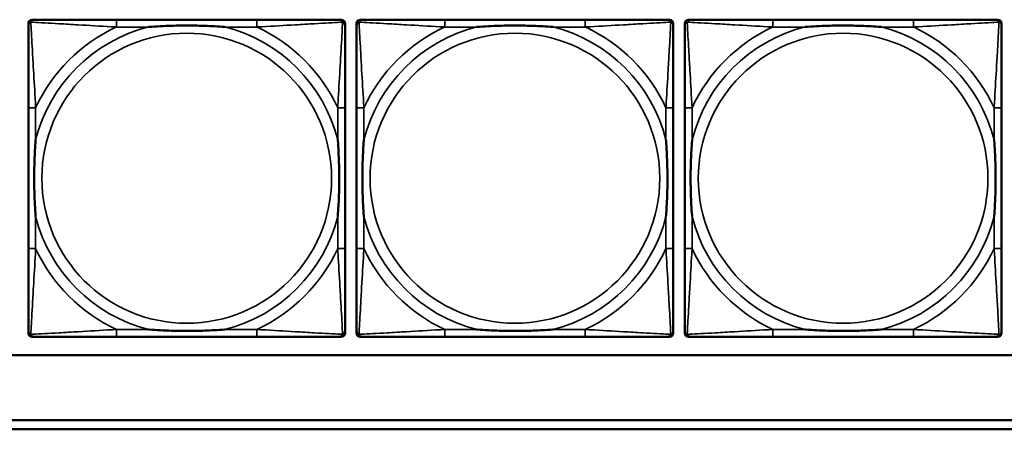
# Model space of a CAD drawing. Header units: inches. Extents: x 23.7 to 69.9, y 6 to 64.2.
# Tile 24 of 158: x 50.2 to 52.3, y 10 to 10.9. Entities that reach past the tile are written whole.
import ezdxf

# ---------------------------------------------------------------- set-up
doc = ezdxf.new("R2010")
doc.units = ezdxf.units.IN
doc.header["$MEASUREMENT"] = 0
doc.layers.add('Visible (ANSI)', color=7, linetype='Continuous', lineweight=50)
doc.layers.add('Visible Narrow (ANSI)', color=7, linetype='Continuous', lineweight=35)

msp = doc.modelspace()

# ---------------------------------------------------------------- linework, layer by layer
at = {"layer": 'Visible (ANSI)'}
for p, q in [((50.2146, 10.1799), (50.2146, 10.8492)), ((50.2225, 10.8571), (50.2265, 10.8571)), ((50.7091, 10.8571), (50.4052, 10.8571)), ((50.8879, 10.8571), (50.8918, 10.8571)), ((50.8997, 10.8492), (50.8997, 10.8453)), ((50.9246, 10.1799), (50.9246, 10.8492)), ((50.9325, 10.8571), (50.9365, 10.8571)), ((51.4191, 10.8571), (51.1152, 10.8571)), ((51.5979, 10.8571), (51.6018, 10.8571)), ((51.6097, 10.8492), (51.6097, 10.8453)), ((51.6346, 10.1799), (51.6346, 10.8492)), ((51.6425, 10.8571), (51.6465, 10.8571)), ((52.1291, 10.8571), (51.8252, 10.8571)), ((52.3079, 10.8571), (52.3118, 10.8571)), ((52.3197, 10.8492), (52.3197, 10.8453)), ((50.2147, 10.6665), (50.2147, 10.3626)), ((50.8997, 10.3626), (50.8997, 10.6665)), ((50.9247, 10.6665), (50.9247, 10.3626)), ((51.6097, 10.3626), (51.6097, 10.6665)), ((51.6347, 10.6665), (51.6347, 10.3626)), ((52.3197, 10.3626), (52.3197, 10.6665)), ((50.8997, 10.1839), (50.8997, 10.1799)), ((51.6097, 10.1839), (51.6097, 10.1799)), ((52.3197, 10.1839), (52.3197, 10.1799)), ((50.8918, 10.1721), (50.2225, 10.1721)), ((50.4052, 10.1721), (50.7091, 10.1721)), ((51.6018, 10.1721), (50.9325, 10.1721)), ((51.1152, 10.1721), (51.4191, 10.1721)), ((52.3118, 10.1721), (51.6425, 10.1721)), ((51.8252, 10.1721), (52.1291, 10.1721)), ((58.7487, 10.1322), (47.3347, 10.1322)), ((47.3347, 9.9922), (52.6417, 9.9922)), ((52.6417, 9.9722), (47.3347, 9.9722))]:
    msp.add_line(p, q, dxfattribs=at)
for centre, radius, start, end in [((50.2225, 10.8492), 0.00787, 90, 180), ((50.2265, 10.8453), 0.0118, 90, 180), ((50.8879, 10.8453), 0.0118, 0, 90), ((50.8918, 10.8492), 0.00787, 0, 90), ((50.9325, 10.8492), 0.00787, 90, 180), ((50.9365, 10.8453), 0.0118, 90, 180), ((51.5979, 10.8453), 0.0118, 0, 90), ((51.6018, 10.8492), 0.00787, 0, 90), ((51.6425, 10.8492), 0.00787, 90, 180), ((51.6465, 10.8453), 0.0118, 90, 180), ((52.3079, 10.8453), 0.0118, 0, 90), ((52.3118, 10.8492), 0.00787, 0, 90), ((50.2265, 10.1839), 0.0118, 180, 270), ((50.8879, 10.1839), 0.0118, 270, 360), ((50.9365, 10.1839), 0.0118, 180, 270), ((51.5979, 10.1839), 0.0118, 270, 360), ((51.6465, 10.1839), 0.0118, 180, 270), ((52.3079, 10.1839), 0.0118, 270, 360), ((50.2225, 10.1799), 0.00787, 180, 270), ((50.8918, 10.1799), 0.00787, 270, 0), ((50.9325, 10.1799), 0.00787, 180, 270), ((51.6018, 10.1799), 0.00787, 270, 0), ((51.6425, 10.1799), 0.00787, 180, 270), ((52.3118, 10.1799), 0.00787, 270, 0)]:
    msp.add_arc(centre, radius, start, end, dxfattribs=at)
for points, knots in [([(50.2147, 10.8453), (50.2147, 10.8304), (50.2147, 10.7888), (50.2147, 10.7482), (50.2147, 10.7216), (50.2147, 10.6938), (50.2147, 10.6665)], [-0.5252205, -0.5252205, -0.5252205, -0.5252205, -0.20743, -0.20743, -0.20743, 0, 0, 0, 0]), ([(50.4052, 10.8571), (50.4016, 10.8571), (50.398, 10.8571), (50.3944, 10.8571), (50.3612, 10.8571), (50.3275, 10.8571), (50.2967, 10.8571), (50.2697, 10.8571), (50.2442, 10.8571), (50.2307, 10.8571), (50.2291, 10.8571), (50.2277, 10.8571), (50.2265, 10.8571)], [0, 0, 0, 0, 0.0272471, 0.0272471, 0.0272471, 0.2790553, 0.2790553, 0.2790553, 0.4988354, 0.4988354, 0.4988354, 0.5252205, 0.5252205, 0.5252205, 0.5252205]), ([(50.4744, 10.8413), (50.4749, 10.8414), (50.4753, 10.8414), (50.4918, 10.8427), (50.5079, 10.8435), (50.5308, 10.8442), (50.5375, 10.8444), (50.5467, 10.8445), (50.5492, 10.8445), (50.5532, 10.8445), (50.5548, 10.8445), (50.558, 10.8445), (50.5595, 10.8445), (50.5631, 10.8445), (50.5651, 10.8445), (50.5713, 10.8444), (50.5754, 10.8444), (50.5852, 10.8442), (50.5908, 10.844), (50.6105, 10.8433), (50.6246, 10.8425), (50.639, 10.8414), (50.6395, 10.8414), (50.6399, 10.8413)], [-0.416114, -0.416114, -0.416114, -0.416114, -0.4127691, -0.4127691, -0.2896446, -0.2896446, -0.2388934, -0.2388934, -0.2201881, -0.2201881, -0.2080204, -0.2080204, -0.196499, -0.196499, -0.1809939, -0.1809939, -0.149741, -0.149741, -0.1073162, -0.1073162, 0, 0, 0.0033356, 0.0033356, 0.0033356, 0.0033356]), ([(50.8879, 10.8571), (50.873, 10.8571), (50.8314, 10.8571), (50.7907, 10.8571), (50.7642, 10.8571), (50.7364, 10.8571), (50.7091, 10.8571)], [-0.5252205, -0.5252205, -0.5252205, -0.5252205, -0.20743, -0.20743, -0.20743, 0, 0, 0, 0]), ([(50.8997, 10.6665), (50.8997, 10.6701), (50.8997, 10.6737), (50.8997, 10.6773), (50.8997, 10.7105), (50.8997, 10.7442), (50.8997, 10.7751), (50.8997, 10.802), (50.8997, 10.8276), (50.8997, 10.841), (50.8997, 10.8426), (50.8997, 10.844), (50.8997, 10.8453)], [0, 0, 0, 0, 0.0272471, 0.0272471, 0.0272471, 0.2790553, 0.2790553, 0.2790553, 0.4988354, 0.4988354, 0.4988354, 0.5252205, 0.5252205, 0.5252205, 0.5252205]), ([(50.9247, 10.8453), (50.9247, 10.8304), (50.9247, 10.7888), (50.9247, 10.7482), (50.9247, 10.7216), (50.9247, 10.6938), (50.9247, 10.6665)], [-0.5252205, -0.5252205, -0.5252205, -0.5252205, -0.20743, -0.20743, -0.20743, 0, 0, 0, 0]), ([(51.1152, 10.8571), (51.1116, 10.8571), (51.108, 10.8571), (51.1044, 10.8571), (51.0712, 10.8571), (51.0375, 10.8571), (51.0067, 10.8571), (50.9797, 10.8571), (50.9542, 10.8571), (50.9407, 10.8571), (50.9391, 10.8571), (50.9377, 10.8571), (50.9365, 10.8571)], [0, 0, 0, 0, 0.0272471, 0.0272471, 0.0272471, 0.2790553, 0.2790553, 0.2790553, 0.4988354, 0.4988354, 0.4988354, 0.5252205, 0.5252205, 0.5252205, 0.5252205]), ([(51.1844, 10.8413), (51.1849, 10.8414), (51.1853, 10.8414), (51.2018, 10.8427), (51.2179, 10.8435), (51.2408, 10.8442), (51.2475, 10.8444), (51.2567, 10.8445), (51.2592, 10.8445), (51.2632, 10.8445), (51.2648, 10.8445), (51.268, 10.8445), (51.2695, 10.8445), (51.2731, 10.8445), (51.2751, 10.8445), (51.2813, 10.8444), (51.2854, 10.8444), (51.2952, 10.8442), (51.3008, 10.844), (51.3205, 10.8433), (51.3346, 10.8425), (51.349, 10.8414), (51.3495, 10.8414), (51.3499, 10.8413)], [-0.416114, -0.416114, -0.416114, -0.416114, -0.4127691, -0.4127691, -0.2896446, -0.2896446, -0.2388934, -0.2388934, -0.2201881, -0.2201881, -0.2080204, -0.2080204, -0.196499, -0.196499, -0.1809939, -0.1809939, -0.149741, -0.149741, -0.1073162, -0.1073162, 0, 0, 0.0033356, 0.0033356, 0.0033356, 0.0033356]), ([(51.5979, 10.8571), (51.583, 10.8571), (51.5414, 10.8571), (51.5007, 10.8571), (51.4742, 10.8571), (51.4464, 10.8571), (51.4191, 10.8571)], [-0.5252205, -0.5252205, -0.5252205, -0.5252205, -0.20743, -0.20743, -0.20743, 0, 0, 0, 0]), ([(51.6097, 10.6665), (51.6097, 10.6701), (51.6097, 10.6737), (51.6097, 10.6773), (51.6097, 10.7105), (51.6097, 10.7442), (51.6097, 10.7751), (51.6097, 10.802), (51.6097, 10.8276), (51.6097, 10.841), (51.6097, 10.8426), (51.6097, 10.844), (51.6097, 10.8453)], [0, 0, 0, 0, 0.0272471, 0.0272471, 0.0272471, 0.2790553, 0.2790553, 0.2790553, 0.4988354, 0.4988354, 0.4988354, 0.5252205, 0.5252205, 0.5252205, 0.5252205]), ([(51.6347, 10.8453), (51.6347, 10.8304), (51.6347, 10.7888), (51.6347, 10.7482), (51.6347, 10.7216), (51.6347, 10.6938), (51.6347, 10.6665)], [-0.5252205, -0.5252205, -0.5252205, -0.5252205, -0.20743, -0.20743, -0.20743, 0, 0, 0, 0]), ([(51.8252, 10.8571), (51.8216, 10.8571), (51.818, 10.8571), (51.8144, 10.8571), (51.7812, 10.8571), (51.7475, 10.8571), (51.7167, 10.8571), (51.6897, 10.8571), (51.6642, 10.8571), (51.6507, 10.8571), (51.6491, 10.8571), (51.6477, 10.8571), (51.6465, 10.8571)], [0, 0, 0, 0, 0.0272471, 0.0272471, 0.0272471, 0.2790553, 0.2790553, 0.2790553, 0.4988354, 0.4988354, 0.4988354, 0.5252205, 0.5252205, 0.5252205, 0.5252205]), ([(51.8944, 10.8413), (51.8949, 10.8414), (51.8953, 10.8414), (51.9118, 10.8427), (51.9279, 10.8435), (51.9508, 10.8442), (51.9575, 10.8444), (51.9667, 10.8445), (51.9692, 10.8445), (51.9732, 10.8445), (51.9748, 10.8445), (51.978, 10.8445), (51.9795, 10.8445), (51.9831, 10.8445), (51.9851, 10.8445), (51.9913, 10.8444), (51.9954, 10.8444), (52.0052, 10.8442), (52.0108, 10.844), (52.0305, 10.8433), (52.0446, 10.8425), (52.059, 10.8414), (52.0595, 10.8414), (52.0599, 10.8413)], [-0.416114, -0.416114, -0.416114, -0.416114, -0.4127691, -0.4127691, -0.2896446, -0.2896446, -0.2388934, -0.2388934, -0.2201881, -0.2201881, -0.2080204, -0.2080204, -0.196499, -0.196499, -0.1809939, -0.1809939, -0.149741, -0.149741, -0.1073162, -0.1073162, 0, 0, 0.0033356, 0.0033356, 0.0033356, 0.0033356]), ([(52.3079, 10.8571), (52.293, 10.8571), (52.2514, 10.8571), (52.2107, 10.8571), (52.1842, 10.8571), (52.1564, 10.8571), (52.1291, 10.8571)], [-0.5252205, -0.5252205, -0.5252205, -0.5252205, -0.20743, -0.20743, -0.20743, 0, 0, 0, 0]), ([(52.3197, 10.6665), (52.3197, 10.6701), (52.3197, 10.6737), (52.3197, 10.6773), (52.3197, 10.7105), (52.3197, 10.7442), (52.3197, 10.7751), (52.3197, 10.802), (52.3197, 10.8276), (52.3197, 10.841), (52.3197, 10.8426), (52.3197, 10.844), (52.3197, 10.8453)], [0, 0, 0, 0, 0.0272471, 0.0272471, 0.0272471, 0.2790553, 0.2790553, 0.2790553, 0.4988354, 0.4988354, 0.4988354, 0.5252205, 0.5252205, 0.5252205, 0.5252205]), ([(50.2304, 10.4318), (50.2304, 10.4323), (50.2303, 10.4327), (50.2291, 10.4492), (50.2282, 10.4653), (50.2275, 10.4882), (50.2274, 10.4949), (50.2273, 10.5041), (50.2272, 10.5066), (50.2272, 10.5107), (50.2272, 10.5123), (50.2272, 10.5154), (50.2272, 10.5169), (50.2272, 10.5205), (50.2272, 10.5225), (50.2273, 10.5287), (50.2274, 10.5328), (50.2276, 10.5426), (50.2277, 10.5482), (50.2285, 10.5679), (50.2292, 10.582), (50.2303, 10.5965), (50.2304, 10.5969), (50.2304, 10.5973)], [-0.416114, -0.416114, -0.416114, -0.416114, -0.4127691, -0.4127691, -0.2896446, -0.2896446, -0.2388934, -0.2388934, -0.2201881, -0.2201881, -0.2080204, -0.2080204, -0.196499, -0.196499, -0.1809939, -0.1809939, -0.149741, -0.149741, -0.1073162, -0.1073162, 0, 0, 0.0033356, 0.0033356, 0.0033356, 0.0033356]), ([(50.8839, 10.5973), (50.884, 10.5969), (50.884, 10.5965), (50.8852, 10.5799), (50.8861, 10.5639), (50.8868, 10.5409), (50.887, 10.5342), (50.8871, 10.5251), (50.8871, 10.5226), (50.8871, 10.5185), (50.8871, 10.5169), (50.8871, 10.5138), (50.8871, 10.5122), (50.8871, 10.5087), (50.8871, 10.5066), (50.887, 10.5005), (50.887, 10.4963), (50.8868, 10.4866), (50.8866, 10.481), (50.8859, 10.4612), (50.8851, 10.4472), (50.884, 10.4327), (50.884, 10.4323), (50.8839, 10.4318)], [-0.416114, -0.416114, -0.416114, -0.416114, -0.4127691, -0.4127691, -0.2896446, -0.2896446, -0.2388934, -0.2388934, -0.2201881, -0.2201881, -0.2080204, -0.2080204, -0.196499, -0.196499, -0.1809939, -0.1809939, -0.149741, -0.149741, -0.1073162, -0.1073162, 0, 0, 0.0033356, 0.0033356, 0.0033356, 0.0033356]), ([(50.9404, 10.4318), (50.9404, 10.4323), (50.9403, 10.4327), (50.9391, 10.4492), (50.9382, 10.4653), (50.9375, 10.4882), (50.9374, 10.4949), (50.9373, 10.5041), (50.9372, 10.5066), (50.9372, 10.5107), (50.9372, 10.5123), (50.9372, 10.5154), (50.9372, 10.5169), (50.9372, 10.5205), (50.9372, 10.5225), (50.9373, 10.5287), (50.9374, 10.5328), (50.9376, 10.5426), (50.9377, 10.5482), (50.9385, 10.5679), (50.9392, 10.582), (50.9403, 10.5965), (50.9404, 10.5969), (50.9404, 10.5973)], [-0.416114, -0.416114, -0.416114, -0.416114, -0.4127691, -0.4127691, -0.2896446, -0.2896446, -0.2388934, -0.2388934, -0.2201881, -0.2201881, -0.2080204, -0.2080204, -0.196499, -0.196499, -0.1809939, -0.1809939, -0.149741, -0.149741, -0.1073162, -0.1073162, 0, 0, 0.0033356, 0.0033356, 0.0033356, 0.0033356]), ([(51.5939, 10.5973), (51.594, 10.5969), (51.594, 10.5965), (51.5952, 10.5799), (51.5961, 10.5639), (51.5968, 10.5409), (51.597, 10.5342), (51.5971, 10.5251), (51.5971, 10.5226), (51.5971, 10.5185), (51.5971, 10.5169), (51.5971, 10.5138), (51.5971, 10.5122), (51.5971, 10.5087), (51.5971, 10.5066), (51.597, 10.5005), (51.597, 10.4963), (51.5968, 10.4866), (51.5966, 10.481), (51.5959, 10.4612), (51.5951, 10.4472), (51.594, 10.4327), (51.594, 10.4323), (51.5939, 10.4318)], [-0.416114, -0.416114, -0.416114, -0.416114, -0.4127691, -0.4127691, -0.2896446, -0.2896446, -0.2388934, -0.2388934, -0.2201881, -0.2201881, -0.2080204, -0.2080204, -0.196499, -0.196499, -0.1809939, -0.1809939, -0.149741, -0.149741, -0.1073162, -0.1073162, 0, 0, 0.0033356, 0.0033356, 0.0033356, 0.0033356]), ([(51.6504, 10.4318), (51.6504, 10.4323), (51.6503, 10.4327), (51.6491, 10.4492), (51.6482, 10.4653), (51.6475, 10.4882), (51.6474, 10.4949), (51.6473, 10.5041), (51.6472, 10.5066), (51.6472, 10.5107), (51.6472, 10.5123), (51.6472, 10.5154), (51.6472, 10.5169), (51.6472, 10.5205), (51.6472, 10.5225), (51.6473, 10.5287), (51.6474, 10.5328), (51.6476, 10.5426), (51.6477, 10.5482), (51.6485, 10.5679), (51.6492, 10.582), (51.6503, 10.5965), (51.6504, 10.5969), (51.6504, 10.5973)], [-0.416114, -0.416114, -0.416114, -0.416114, -0.4127691, -0.4127691, -0.2896446, -0.2896446, -0.2388934, -0.2388934, -0.2201881, -0.2201881, -0.2080204, -0.2080204, -0.196499, -0.196499, -0.1809939, -0.1809939, -0.149741, -0.149741, -0.1073162, -0.1073162, 0, 0, 0.0033356, 0.0033356, 0.0033356, 0.0033356]), ([(52.3039, 10.5973), (52.304, 10.5969), (52.304, 10.5965), (52.3052, 10.5799), (52.3061, 10.5639), (52.3068, 10.5409), (52.307, 10.5342), (52.3071, 10.5251), (52.3071, 10.5226), (52.3071, 10.5185), (52.3071, 10.5169), (52.3071, 10.5138), (52.3071, 10.5122), (52.3071, 10.5087), (52.3071, 10.5066), (52.307, 10.5005), (52.307, 10.4963), (52.3068, 10.4866), (52.3066, 10.481), (52.3059, 10.4612), (52.3051, 10.4472), (52.304, 10.4327), (52.304, 10.4323), (52.3039, 10.4318)], [-0.416114, -0.416114, -0.416114, -0.416114, -0.4127691, -0.4127691, -0.2896446, -0.2896446, -0.2388934, -0.2388934, -0.2201881, -0.2201881, -0.2080204, -0.2080204, -0.196499, -0.196499, -0.1809939, -0.1809939, -0.149741, -0.149741, -0.1073162, -0.1073162, 0, 0, 0.0033356, 0.0033356, 0.0033356, 0.0033356]), ([(50.2147, 10.3626), (50.2147, 10.3354), (50.2147, 10.3075), (50.2147, 10.281), (50.2147, 10.2404), (50.2147, 10.1988), (50.2147, 10.1839)], [3.9382945, 3.9382945, 3.9382945, 3.9382945, 4.1457245, 4.1457245, 4.1457245, 4.463515, 4.463515, 4.463515, 4.463515]), ([(50.8997, 10.1839), (50.8997, 10.1988), (50.8997, 10.2404), (50.8997, 10.281), (50.8997, 10.3075), (50.8997, 10.3354), (50.8997, 10.3626)], [-0.5252205, -0.5252205, -0.5252205, -0.5252205, -0.20743, -0.20743, -0.20743, 0, 0, 0, 0]), ([(50.9247, 10.3626), (50.9247, 10.3354), (50.9247, 10.3075), (50.9247, 10.281), (50.9247, 10.2404), (50.9247, 10.1988), (50.9247, 10.1839)], [3.9382945, 3.9382945, 3.9382945, 3.9382945, 4.1457245, 4.1457245, 4.1457245, 4.463515, 4.463515, 4.463515, 4.463515]), ([(51.6097, 10.1839), (51.6097, 10.1988), (51.6097, 10.2404), (51.6097, 10.281), (51.6097, 10.3075), (51.6097, 10.3354), (51.6097, 10.3626)], [-0.5252205, -0.5252205, -0.5252205, -0.5252205, -0.20743, -0.20743, -0.20743, 0, 0, 0, 0]), ([(51.6347, 10.3626), (51.6347, 10.3354), (51.6347, 10.3075), (51.6347, 10.281), (51.6347, 10.2404), (51.6347, 10.1988), (51.6347, 10.1839)], [3.9382945, 3.9382945, 3.9382945, 3.9382945, 4.1457245, 4.1457245, 4.1457245, 4.463515, 4.463515, 4.463515, 4.463515]), ([(52.3197, 10.1839), (52.3197, 10.1988), (52.3197, 10.2404), (52.3197, 10.281), (52.3197, 10.3075), (52.3197, 10.3354), (52.3197, 10.3626)], [-0.5252205, -0.5252205, -0.5252205, -0.5252205, -0.20743, -0.20743, -0.20743, 0, 0, 0, 0]), ([(50.6399, 10.1878), (50.6395, 10.1878), (50.639, 10.1877), (50.6246, 10.1867), (50.6105, 10.1859), (50.5908, 10.1851), (50.5852, 10.185), (50.5754, 10.1848), (50.5713, 10.1847), (50.5651, 10.1847), (50.5631, 10.1846), (50.5595, 10.1846), (50.558, 10.1846), (50.5548, 10.1846), (50.5532, 10.1846), (50.5492, 10.1847), (50.5467, 10.1847), (50.5375, 10.1848), (50.5308, 10.1849), (50.5079, 10.1856), (50.4918, 10.1865), (50.4753, 10.1877), (50.4749, 10.1878), (50.4744, 10.1878)], [-0.4149464, -0.4149464, -0.4149464, -0.4149464, -0.41162, -0.41162, -0.3046026, -0.3046026, -0.2622958, -0.2622958, -0.23113, -0.23113, -0.215668, -0.215668, -0.2041787, -0.2041787, -0.1920448, -0.1920448, -0.1733916, -0.1733916, -0.1227817, -0.1227817, 0, 0, 0.0033356, 0.0033356, 0.0033356, 0.0033356]), ([(51.3499, 10.1878), (51.3495, 10.1878), (51.349, 10.1877), (51.3346, 10.1867), (51.3205, 10.1859), (51.3008, 10.1851), (51.2952, 10.185), (51.2854, 10.1848), (51.2813, 10.1847), (51.2751, 10.1847), (51.2731, 10.1846), (51.2695, 10.1846), (51.268, 10.1846), (51.2648, 10.1846), (51.2632, 10.1846), (51.2592, 10.1847), (51.2567, 10.1847), (51.2475, 10.1848), (51.2408, 10.1849), (51.2179, 10.1856), (51.2018, 10.1865), (51.1853, 10.1877), (51.1849, 10.1878), (51.1844, 10.1878)], [-0.4149464, -0.4149464, -0.4149464, -0.4149464, -0.41162, -0.41162, -0.3046026, -0.3046026, -0.2622958, -0.2622958, -0.23113, -0.23113, -0.215668, -0.215668, -0.2041787, -0.2041787, -0.1920448, -0.1920448, -0.1733916, -0.1733916, -0.1227817, -0.1227817, 0, 0, 0.0033356, 0.0033356, 0.0033356, 0.0033356]), ([(52.0599, 10.1878), (52.0595, 10.1878), (52.059, 10.1877), (52.0446, 10.1867), (52.0305, 10.1859), (52.0108, 10.1851), (52.0052, 10.185), (51.9954, 10.1848), (51.9913, 10.1847), (51.9851, 10.1847), (51.9831, 10.1846), (51.9795, 10.1846), (51.978, 10.1846), (51.9748, 10.1846), (51.9732, 10.1846), (51.9692, 10.1847), (51.9667, 10.1847), (51.9575, 10.1848), (51.9508, 10.1849), (51.9279, 10.1856), (51.9118, 10.1865), (51.8953, 10.1877), (51.8949, 10.1878), (51.8944, 10.1878)], [-0.4149464, -0.4149464, -0.4149464, -0.4149464, -0.41162, -0.41162, -0.3046026, -0.3046026, -0.2622958, -0.2622958, -0.23113, -0.23113, -0.215668, -0.215668, -0.2041787, -0.2041787, -0.1920448, -0.1920448, -0.1733916, -0.1733916, -0.1227817, -0.1227817, 0, 0, 0.0033356, 0.0033356, 0.0033356, 0.0033356]), ([(50.2265, 10.1721), (50.2414, 10.1721), (50.283, 10.1721), (50.3236, 10.1721), (50.3501, 10.1721), (50.378, 10.1721), (50.4052, 10.1721)], [-0.5252205, -0.5252205, -0.5252205, -0.5252205, -0.20743, -0.20743, -0.20743, 0, 0, 0, 0]), ([(50.7091, 10.1721), (50.7364, 10.1721), (50.7642, 10.1721), (50.7907, 10.1721), (50.8314, 10.1721), (50.873, 10.1721), (50.8879, 10.1721)], [3.9382945, 3.9382945, 3.9382945, 3.9382945, 4.1457245, 4.1457245, 4.1457245, 4.463515, 4.463515, 4.463515, 4.463515]), ([(50.9365, 10.1721), (50.9514, 10.1721), (50.993, 10.1721), (51.0336, 10.1721), (51.0601, 10.1721), (51.088, 10.1721), (51.1152, 10.1721)], [-0.5252205, -0.5252205, -0.5252205, -0.5252205, -0.20743, -0.20743, -0.20743, 0, 0, 0, 0]), ([(51.4191, 10.1721), (51.4464, 10.1721), (51.4742, 10.1721), (51.5007, 10.1721), (51.5414, 10.1721), (51.583, 10.1721), (51.5979, 10.1721)], [3.9382945, 3.9382945, 3.9382945, 3.9382945, 4.1457245, 4.1457245, 4.1457245, 4.463515, 4.463515, 4.463515, 4.463515]), ([(51.6465, 10.1721), (51.6614, 10.1721), (51.703, 10.1721), (51.7436, 10.1721), (51.7701, 10.1721), (51.798, 10.1721), (51.8252, 10.1721)], [-0.5252205, -0.5252205, -0.5252205, -0.5252205, -0.20743, -0.20743, -0.20743, 0, 0, 0, 0]), ([(52.1291, 10.1721), (52.1564, 10.1721), (52.1842, 10.1721), (52.2107, 10.1721), (52.2514, 10.1721), (52.293, 10.1721), (52.3079, 10.1721)], [3.9382945, 3.9382945, 3.9382945, 3.9382945, 4.1457245, 4.1457245, 4.1457245, 4.463515, 4.463515, 4.463515, 4.463515])]:
    msp.add_open_spline(points, degree=3, knots=knots, dxfattribs=at)
at = {"layer": 'Visible Narrow (ANSI)'}
for p, q in [((50.4052, 10.8571), (50.4052, 10.8413)), ((50.7091, 10.8571), (50.7091, 10.8413)), ((51.1152, 10.8571), (51.1152, 10.8413)), ((51.4191, 10.8571), (51.4191, 10.8413)), ((51.8252, 10.8571), (51.8252, 10.8413)), ((52.1291, 10.8571), (52.1291, 10.8413)), ((50.4052, 10.8413), (50.4744, 10.8413)), ((50.6399, 10.8413), (50.7091, 10.8413)), ((51.1152, 10.8413), (51.1844, 10.8413)), ((51.3499, 10.8413), (51.4191, 10.8413)), ((51.8252, 10.8413), (51.8944, 10.8413)), ((52.0599, 10.8413), (52.1291, 10.8413)), ((50.2304, 10.6665), (50.2147, 10.6665)), ((50.2304, 10.5973), (50.2304, 10.6665)), ((50.8997, 10.6665), (50.8839, 10.6665)), ((50.8839, 10.6665), (50.8839, 10.5973)), ((50.9404, 10.6665), (50.9247, 10.6665)), ((50.9404, 10.5973), (50.9404, 10.6665)), ((51.6097, 10.6665), (51.5939, 10.6665)), ((51.5939, 10.6665), (51.5939, 10.5973)), ((51.6504, 10.6665), (51.6347, 10.6665)), ((51.6504, 10.5973), (51.6504, 10.6665)), ((52.3197, 10.6665), (52.3039, 10.6665)), ((52.3039, 10.6665), (52.3039, 10.5973)), ((50.2304, 10.3626), (50.2304, 10.4318)), ((50.8839, 10.4318), (50.8839, 10.3626)), ((50.9404, 10.3626), (50.9404, 10.4318)), ((51.5939, 10.4318), (51.5939, 10.3626)), ((51.6504, 10.3626), (51.6504, 10.4318)), ((52.3039, 10.4318), (52.3039, 10.3626)), ((50.2304, 10.3626), (50.2147, 10.3626)), ((50.8997, 10.3626), (50.8839, 10.3626)), ((50.9404, 10.3626), (50.9247, 10.3626)), ((51.6097, 10.3626), (51.5939, 10.3626)), ((51.6504, 10.3626), (51.6347, 10.3626)), ((52.3197, 10.3626), (52.3039, 10.3626)), ((50.4052, 10.1878), (50.4052, 10.1721)), ((50.4744, 10.1878), (50.4052, 10.1878)), ((50.7091, 10.1878), (50.6399, 10.1878)), ((50.7091, 10.1878), (50.7091, 10.1721)), ((51.1152, 10.1878), (51.1152, 10.1721)), ((51.1844, 10.1878), (51.1152, 10.1878)), ((51.4191, 10.1878), (51.3499, 10.1878)), ((51.4191, 10.1878), (51.4191, 10.1721)), ((51.8252, 10.1878), (51.8252, 10.1721)), ((51.8944, 10.1878), (51.8252, 10.1878)), ((52.1291, 10.1878), (52.0599, 10.1878)), ((52.1291, 10.1878), (52.1291, 10.1721))]:
    msp.add_line(p, q, dxfattribs=at)
for centre in [(50.5572, 10.5146), (51.2672, 10.5146), (51.9772, 10.5146)]:
    msp.add_circle(centre, 0.3133, dxfattribs=at)
for centre, radius, start, end in [((50.5572, 10.5146), 0.3371, 104.2103, 165.7897), ((50.5572, 10.5146), 0.3604, 114.9407, 155.0593), ((50.5572, 10.5146), 0.3371, 14.2103, 75.7897), ((50.5572, 10.5146), 0.3604, 24.9407, 65.0593), ((51.2672, 10.5146), 0.3371, 104.2103, 165.7897), ((51.2672, 10.5146), 0.3604, 114.9407, 155.0593), ((51.2672, 10.5146), 0.3371, 14.2103, 75.7897), ((51.2672, 10.5146), 0.3604, 24.9407, 65.0593), ((51.9772, 10.5146), 0.3371, 104.2103, 165.7897), ((51.9772, 10.5146), 0.3604, 114.9407, 155.0593), ((51.9772, 10.5146), 0.3371, 14.2103, 75.7897), ((51.9772, 10.5146), 0.3604, 24.9407, 65.0593), ((50.5572, 10.5146), 0.3371, 194.2103, 255.7897), ((50.5572, 10.5146), 0.3371, 284.2103, 345.7897), ((51.2672, 10.5146), 0.3371, 194.2103, 255.7897), ((51.2672, 10.5146), 0.3371, 284.2103, 345.7897), ((51.9772, 10.5146), 0.3371, 194.2103, 255.7897), ((51.9772, 10.5146), 0.3371, 284.2103, 345.7897), ((50.5572, 10.5146), 0.3604, 204.9407, 245.0593), ((50.5572, 10.5146), 0.3604, 294.9407, 335.0593), ((51.2672, 10.5146), 0.3604, 204.9407, 245.0593), ((51.2672, 10.5146), 0.3604, 294.9407, 335.0593), ((51.9772, 10.5146), 0.3604, 204.9407, 245.0593), ((51.9772, 10.5146), 0.3604, 294.9407, 335.0593)]:
    msp.add_arc(centre, radius, start, end, dxfattribs=at)
for points, knots in [([(50.2147, 10.8453), (50.2147, 10.8459), (50.2147, 10.8465), (50.215, 10.8474), (50.2151, 10.8479), (50.2155, 10.8485), (50.2156, 10.8488), (50.2159, 10.8491), (50.216, 10.8493), (50.2163, 10.8497), (50.2166, 10.8499), (50.2173, 10.8506), (50.2178, 10.8509), (50.2188, 10.8514), (50.2194, 10.8516), (50.2199, 10.8518)], [-0.02627331, -0.02627331, -0.02627331, -0.02627331, -0.02158775, -0.02158775, -0.01736415, -0.01736415, -0.0147244, -0.0147244, -0.01307456, -0.01307456, -0.00977487, -0.00977487, -0.00449537, -0.00449537, 0.00012419, 0.00012419, 0.00012419, 0.00012419]), ([(50.2199, 10.8518), (50.2201, 10.8524), (50.2203, 10.8529), (50.2209, 10.854), (50.2212, 10.8545), (50.2218, 10.8552), (50.2221, 10.8554), (50.2225, 10.8558), (50.2226, 10.8559), (50.223, 10.8561), (50.2232, 10.8563), (50.2239, 10.8566), (50.2243, 10.8568), (50.2253, 10.857), (50.2259, 10.8571), (50.2265, 10.8571)], [-0.00012419, -0.00012419, -0.00012419, -0.00012419, 0.00449537, 0.00449537, 0.00977487, 0.00977487, 0.01307456, 0.01307456, 0.0147244, 0.0147244, 0.01736415, 0.01736415, 0.02158775, 0.02158775, 0.02627331, 0.02627331, 0.02627331, 0.02627331]), ([(50.2304, 10.6665), (50.2302, 10.6703), (50.23, 10.6741), (50.2285, 10.7014), (50.227, 10.7256), (50.2248, 10.7634), (50.224, 10.7775), (50.222, 10.8127), (50.2209, 10.8328), (50.2201, 10.8483), (50.22, 10.8501), (50.2199, 10.8518)], [0, 0, 0, 0, 0.0278591, 0.0278591, 0.201273, 0.201273, 0.3066357, 0.3066357, 0.475216, 0.475216, 0.5007189, 0.5007189, 0.5007189, 0.5007189]), ([(50.2199, 10.8518), (50.2216, 10.8517), (50.2235, 10.8516), (50.2389, 10.8508), (50.259, 10.8497), (50.2943, 10.8477), (50.3083, 10.8469), (50.3461, 10.8447), (50.3703, 10.8433), (50.3977, 10.8418), (50.4015, 10.8416), (50.4052, 10.8413)], [-0.5007189, -0.5007189, -0.5007189, -0.5007189, -0.475216, -0.475216, -0.3066357, -0.3066357, -0.201273, -0.201273, -0.0278591, -0.0278591, 0, 0, 0, 0]), ([(50.7091, 10.8413), (50.7129, 10.8416), (50.7167, 10.8418), (50.744, 10.8433), (50.7682, 10.8447), (50.806, 10.8469), (50.8201, 10.8477), (50.8553, 10.8497), (50.8754, 10.8508), (50.8909, 10.8516), (50.8927, 10.8517), (50.8944, 10.8518)], [0, 0, 0, 0, 0.0278591, 0.0278591, 0.201273, 0.201273, 0.3066357, 0.3066357, 0.475216, 0.475216, 0.5007189, 0.5007189, 0.5007189, 0.5007189]), ([(50.8944, 10.8518), (50.8943, 10.8501), (50.8942, 10.8483), (50.8934, 10.8328), (50.8923, 10.8127), (50.8903, 10.7775), (50.8895, 10.7634), (50.8873, 10.7256), (50.8859, 10.7014), (50.8843, 10.6741), (50.8841, 10.6703), (50.8839, 10.6665)], [-0.5007189, -0.5007189, -0.5007189, -0.5007189, -0.475216, -0.475216, -0.3066357, -0.3066357, -0.201273, -0.201273, -0.0278591, -0.0278591, 0, 0, 0, 0]), ([(50.8879, 10.8571), (50.8885, 10.8571), (50.889, 10.857), (50.89, 10.8568), (50.8905, 10.8566), (50.8911, 10.8563), (50.8914, 10.8561), (50.8917, 10.8559), (50.8919, 10.8558), (50.8923, 10.8554), (50.8925, 10.8552), (50.8931, 10.8545), (50.8935, 10.854), (50.894, 10.8529), (50.8942, 10.8524), (50.8944, 10.8518)], [-0.02627331, -0.02627331, -0.02627331, -0.02627331, -0.02158775, -0.02158775, -0.01736415, -0.01736415, -0.0147244, -0.0147244, -0.01307456, -0.01307456, -0.00977487, -0.00977487, -0.00449537, -0.00449537, 0.00012419, 0.00012419, 0.00012419, 0.00012419]), ([(50.8944, 10.8518), (50.895, 10.8516), (50.8955, 10.8514), (50.8966, 10.8509), (50.8971, 10.8506), (50.8978, 10.8499), (50.898, 10.8497), (50.8984, 10.8493), (50.8985, 10.8491), (50.8987, 10.8488), (50.8989, 10.8485), (50.8992, 10.8479), (50.8994, 10.8474), (50.8996, 10.8465), (50.8997, 10.8459), (50.8997, 10.8453)], [-0.00012419, -0.00012419, -0.00012419, -0.00012419, 0.00449537, 0.00449537, 0.00977487, 0.00977487, 0.01307456, 0.01307456, 0.0147244, 0.0147244, 0.01736415, 0.01736415, 0.02158775, 0.02158775, 0.02627331, 0.02627331, 0.02627331, 0.02627331]), ([(50.9247, 10.8453), (50.9247, 10.8459), (50.9247, 10.8465), (50.925, 10.8474), (50.9251, 10.8479), (50.9255, 10.8485), (50.9256, 10.8488), (50.9259, 10.8491), (50.926, 10.8493), (50.9263, 10.8497), (50.9266, 10.8499), (50.9273, 10.8506), (50.9278, 10.8509), (50.9288, 10.8514), (50.9294, 10.8516), (50.9299, 10.8518)], [-0.02627331, -0.02627331, -0.02627331, -0.02627331, -0.02158775, -0.02158775, -0.01736415, -0.01736415, -0.0147244, -0.0147244, -0.01307456, -0.01307456, -0.00977487, -0.00977487, -0.00449537, -0.00449537, 0.00012419, 0.00012419, 0.00012419, 0.00012419]), ([(50.9299, 10.8518), (50.9301, 10.8524), (50.9303, 10.8529), (50.9309, 10.854), (50.9312, 10.8545), (50.9318, 10.8552), (50.9321, 10.8554), (50.9325, 10.8558), (50.9326, 10.8559), (50.933, 10.8561), (50.9332, 10.8563), (50.9339, 10.8566), (50.9343, 10.8568), (50.9353, 10.857), (50.9359, 10.8571), (50.9365, 10.8571)], [-0.00012419, -0.00012419, -0.00012419, -0.00012419, 0.00449537, 0.00449537, 0.00977487, 0.00977487, 0.01307456, 0.01307456, 0.0147244, 0.0147244, 0.01736415, 0.01736415, 0.02158775, 0.02158775, 0.02627331, 0.02627331, 0.02627331, 0.02627331]), ([(50.9404, 10.6665), (50.9402, 10.6703), (50.94, 10.6741), (50.9385, 10.7014), (50.937, 10.7256), (50.9348, 10.7634), (50.934, 10.7775), (50.932, 10.8127), (50.9309, 10.8328), (50.9301, 10.8483), (50.93, 10.8501), (50.9299, 10.8518)], [0, 0, 0, 0, 0.0278591, 0.0278591, 0.201273, 0.201273, 0.3066357, 0.3066357, 0.475216, 0.475216, 0.5007189, 0.5007189, 0.5007189, 0.5007189]), ([(50.9299, 10.8518), (50.9316, 10.8517), (50.9335, 10.8516), (50.9489, 10.8508), (50.969, 10.8497), (51.0043, 10.8477), (51.0183, 10.8469), (51.0561, 10.8447), (51.0803, 10.8433), (51.1077, 10.8418), (51.1115, 10.8416), (51.1152, 10.8413)], [-0.5007189, -0.5007189, -0.5007189, -0.5007189, -0.475216, -0.475216, -0.3066357, -0.3066357, -0.201273, -0.201273, -0.0278591, -0.0278591, 0, 0, 0, 0]), ([(51.4191, 10.8413), (51.4229, 10.8416), (51.4267, 10.8418), (51.454, 10.8433), (51.4782, 10.8447), (51.516, 10.8469), (51.5301, 10.8477), (51.5653, 10.8497), (51.5854, 10.8508), (51.6009, 10.8516), (51.6027, 10.8517), (51.6044, 10.8518)], [0, 0, 0, 0, 0.0278591, 0.0278591, 0.201273, 0.201273, 0.3066357, 0.3066357, 0.475216, 0.475216, 0.5007189, 0.5007189, 0.5007189, 0.5007189]), ([(51.6044, 10.8518), (51.6043, 10.8501), (51.6042, 10.8483), (51.6034, 10.8328), (51.6023, 10.8127), (51.6003, 10.7775), (51.5995, 10.7634), (51.5973, 10.7256), (51.5959, 10.7014), (51.5943, 10.6741), (51.5941, 10.6703), (51.5939, 10.6665)], [-0.5007189, -0.5007189, -0.5007189, -0.5007189, -0.475216, -0.475216, -0.3066357, -0.3066357, -0.201273, -0.201273, -0.0278591, -0.0278591, 0, 0, 0, 0]), ([(51.5979, 10.8571), (51.5985, 10.8571), (51.599, 10.857), (51.6, 10.8568), (51.6005, 10.8566), (51.6011, 10.8563), (51.6014, 10.8561), (51.6017, 10.8559), (51.6019, 10.8558), (51.6023, 10.8554), (51.6025, 10.8552), (51.6031, 10.8545), (51.6035, 10.854), (51.604, 10.8529), (51.6042, 10.8524), (51.6044, 10.8518)], [-0.02627331, -0.02627331, -0.02627331, -0.02627331, -0.02158775, -0.02158775, -0.01736415, -0.01736415, -0.0147244, -0.0147244, -0.01307456, -0.01307456, -0.00977487, -0.00977487, -0.00449537, -0.00449537, 0.00012419, 0.00012419, 0.00012419, 0.00012419]), ([(51.6044, 10.8518), (51.605, 10.8516), (51.6055, 10.8514), (51.6066, 10.8509), (51.6071, 10.8506), (51.6078, 10.8499), (51.608, 10.8497), (51.6084, 10.8493), (51.6085, 10.8491), (51.6087, 10.8488), (51.6089, 10.8485), (51.6092, 10.8479), (51.6094, 10.8474), (51.6096, 10.8465), (51.6097, 10.8459), (51.6097, 10.8453)], [-0.00012419, -0.00012419, -0.00012419, -0.00012419, 0.00449537, 0.00449537, 0.00977487, 0.00977487, 0.01307456, 0.01307456, 0.0147244, 0.0147244, 0.01736415, 0.01736415, 0.02158775, 0.02158775, 0.02627331, 0.02627331, 0.02627331, 0.02627331]), ([(51.6347, 10.8453), (51.6347, 10.8459), (51.6347, 10.8465), (51.635, 10.8474), (51.6351, 10.8479), (51.6355, 10.8485), (51.6356, 10.8488), (51.6359, 10.8491), (51.636, 10.8493), (51.6363, 10.8497), (51.6366, 10.8499), (51.6373, 10.8506), (51.6378, 10.8509), (51.6388, 10.8514), (51.6394, 10.8516), (51.6399, 10.8518)], [-0.02627331, -0.02627331, -0.02627331, -0.02627331, -0.02158775, -0.02158775, -0.01736415, -0.01736415, -0.0147244, -0.0147244, -0.01307456, -0.01307456, -0.00977487, -0.00977487, -0.00449537, -0.00449537, 0.00012419, 0.00012419, 0.00012419, 0.00012419]), ([(51.6399, 10.8518), (51.6401, 10.8524), (51.6403, 10.8529), (51.6409, 10.854), (51.6412, 10.8545), (51.6418, 10.8552), (51.6421, 10.8554), (51.6425, 10.8558), (51.6426, 10.8559), (51.643, 10.8561), (51.6432, 10.8563), (51.6439, 10.8566), (51.6443, 10.8568), (51.6453, 10.857), (51.6459, 10.8571), (51.6465, 10.8571)], [-0.00012419, -0.00012419, -0.00012419, -0.00012419, 0.00449537, 0.00449537, 0.00977487, 0.00977487, 0.01307456, 0.01307456, 0.0147244, 0.0147244, 0.01736415, 0.01736415, 0.02158775, 0.02158775, 0.02627331, 0.02627331, 0.02627331, 0.02627331]), ([(51.6504, 10.6665), (51.6502, 10.6703), (51.65, 10.6741), (51.6485, 10.7014), (51.647, 10.7256), (51.6448, 10.7634), (51.644, 10.7775), (51.642, 10.8127), (51.6409, 10.8328), (51.6401, 10.8483), (51.64, 10.8501), (51.6399, 10.8518)], [0, 0, 0, 0, 0.0278591, 0.0278591, 0.201273, 0.201273, 0.3066357, 0.3066357, 0.475216, 0.475216, 0.5007189, 0.5007189, 0.5007189, 0.5007189]), ([(51.6399, 10.8518), (51.6416, 10.8517), (51.6435, 10.8516), (51.6589, 10.8508), (51.679, 10.8497), (51.7143, 10.8477), (51.7283, 10.8469), (51.7661, 10.8447), (51.7903, 10.8433), (51.8177, 10.8418), (51.8215, 10.8416), (51.8252, 10.8413)], [-0.5007189, -0.5007189, -0.5007189, -0.5007189, -0.475216, -0.475216, -0.3066357, -0.3066357, -0.201273, -0.201273, -0.0278591, -0.0278591, 0, 0, 0, 0]), ([(52.1291, 10.8413), (52.1329, 10.8416), (52.1367, 10.8418), (52.164, 10.8433), (52.1882, 10.8447), (52.226, 10.8469), (52.2401, 10.8477), (52.2753, 10.8497), (52.2954, 10.8508), (52.3109, 10.8516), (52.3127, 10.8517), (52.3144, 10.8518)], [0, 0, 0, 0, 0.0278591, 0.0278591, 0.201273, 0.201273, 0.3066357, 0.3066357, 0.475216, 0.475216, 0.5007189, 0.5007189, 0.5007189, 0.5007189]), ([(52.3144, 10.8518), (52.3143, 10.8501), (52.3142, 10.8483), (52.3134, 10.8328), (52.3123, 10.8127), (52.3103, 10.7775), (52.3095, 10.7634), (52.3073, 10.7256), (52.3059, 10.7014), (52.3043, 10.6741), (52.3041, 10.6703), (52.3039, 10.6665)], [-0.5007189, -0.5007189, -0.5007189, -0.5007189, -0.475216, -0.475216, -0.3066357, -0.3066357, -0.201273, -0.201273, -0.0278591, -0.0278591, 0, 0, 0, 0]), ([(52.3079, 10.8571), (52.3085, 10.8571), (52.309, 10.857), (52.31, 10.8568), (52.3105, 10.8566), (52.3111, 10.8563), (52.3114, 10.8561), (52.3117, 10.8559), (52.3119, 10.8558), (52.3123, 10.8554), (52.3125, 10.8552), (52.3131, 10.8545), (52.3135, 10.854), (52.314, 10.8529), (52.3142, 10.8524), (52.3144, 10.8518)], [-0.02627331, -0.02627331, -0.02627331, -0.02627331, -0.02158775, -0.02158775, -0.01736415, -0.01736415, -0.0147244, -0.0147244, -0.01307456, -0.01307456, -0.00977487, -0.00977487, -0.00449537, -0.00449537, 0.00012419, 0.00012419, 0.00012419, 0.00012419]), ([(52.3144, 10.8518), (52.315, 10.8516), (52.3155, 10.8514), (52.3166, 10.8509), (52.3171, 10.8506), (52.3178, 10.8499), (52.318, 10.8497), (52.3184, 10.8493), (52.3185, 10.8491), (52.3187, 10.8488), (52.3189, 10.8485), (52.3192, 10.8479), (52.3194, 10.8474), (52.3196, 10.8465), (52.3197, 10.8459), (52.3197, 10.8453)], [-0.00012419, -0.00012419, -0.00012419, -0.00012419, 0.00449537, 0.00449537, 0.00977487, 0.00977487, 0.01307456, 0.01307456, 0.0147244, 0.0147244, 0.01736415, 0.01736415, 0.02158775, 0.02158775, 0.02627331, 0.02627331, 0.02627331, 0.02627331]), ([(50.2199, 10.1773), (50.22, 10.179), (50.2201, 10.1809), (50.2209, 10.1963), (50.222, 10.2164), (50.224, 10.2517), (50.2248, 10.2657), (50.227, 10.3036), (50.2285, 10.3277), (50.23, 10.3551), (50.2302, 10.3589), (50.2304, 10.3626)], [-4.4390134, -4.4390134, -4.4390134, -4.4390134, -4.4135105, -4.4135105, -4.2449302, -4.2449302, -4.1395675, -4.1395675, -3.9661536, -3.9661536, -3.9382945, -3.9382945, -3.9382945, -3.9382945]), ([(50.8839, 10.3626), (50.8841, 10.3589), (50.8843, 10.3551), (50.8859, 10.3277), (50.8873, 10.3036), (50.8895, 10.2657), (50.8903, 10.2517), (50.8923, 10.2164), (50.8934, 10.1963), (50.8942, 10.1809), (50.8943, 10.179), (50.8944, 10.1773)], [0, 0, 0, 0, 0.0278591, 0.0278591, 0.201273, 0.201273, 0.3066357, 0.3066357, 0.475216, 0.475216, 0.5007189, 0.5007189, 0.5007189, 0.5007189]), ([(50.9299, 10.1773), (50.93, 10.179), (50.9301, 10.1809), (50.9309, 10.1963), (50.932, 10.2164), (50.934, 10.2517), (50.9348, 10.2657), (50.937, 10.3036), (50.9385, 10.3277), (50.94, 10.3551), (50.9402, 10.3589), (50.9404, 10.3626)], [-4.4390134, -4.4390134, -4.4390134, -4.4390134, -4.4135105, -4.4135105, -4.2449302, -4.2449302, -4.1395675, -4.1395675, -3.9661536, -3.9661536, -3.9382945, -3.9382945, -3.9382945, -3.9382945]), ([(51.5939, 10.3626), (51.5941, 10.3589), (51.5943, 10.3551), (51.5959, 10.3277), (51.5973, 10.3036), (51.5995, 10.2657), (51.6003, 10.2517), (51.6023, 10.2164), (51.6034, 10.1963), (51.6042, 10.1809), (51.6043, 10.179), (51.6044, 10.1773)], [0, 0, 0, 0, 0.0278591, 0.0278591, 0.201273, 0.201273, 0.3066357, 0.3066357, 0.475216, 0.475216, 0.5007189, 0.5007189, 0.5007189, 0.5007189]), ([(51.6399, 10.1773), (51.64, 10.179), (51.6401, 10.1809), (51.6409, 10.1963), (51.642, 10.2164), (51.644, 10.2517), (51.6448, 10.2657), (51.647, 10.3036), (51.6485, 10.3277), (51.65, 10.3551), (51.6502, 10.3589), (51.6504, 10.3626)], [-4.4390134, -4.4390134, -4.4390134, -4.4390134, -4.4135105, -4.4135105, -4.2449302, -4.2449302, -4.1395675, -4.1395675, -3.9661536, -3.9661536, -3.9382945, -3.9382945, -3.9382945, -3.9382945]), ([(52.3039, 10.3626), (52.3041, 10.3589), (52.3043, 10.3551), (52.3059, 10.3277), (52.3073, 10.3036), (52.3095, 10.2657), (52.3103, 10.2517), (52.3123, 10.2164), (52.3134, 10.1963), (52.3142, 10.1809), (52.3143, 10.179), (52.3144, 10.1773)], [0, 0, 0, 0, 0.0278591, 0.0278591, 0.201273, 0.201273, 0.3066357, 0.3066357, 0.475216, 0.475216, 0.5007189, 0.5007189, 0.5007189, 0.5007189]), ([(50.2199, 10.1773), (50.2194, 10.1775), (50.2188, 10.1777), (50.2178, 10.1783), (50.2173, 10.1786), (50.2166, 10.1792), (50.2163, 10.1795), (50.216, 10.1799), (50.2159, 10.18), (50.2156, 10.1804), (50.2155, 10.1806), (50.2151, 10.1813), (50.215, 10.1817), (50.2147, 10.1827), (50.2147, 10.1833), (50.2147, 10.1839)], [-0.00012419, -0.00012419, -0.00012419, -0.00012419, 0.00449537, 0.00449537, 0.00977487, 0.00977487, 0.01307456, 0.01307456, 0.0147244, 0.0147244, 0.01736415, 0.01736415, 0.02158775, 0.02158775, 0.02627331, 0.02627331, 0.02627331, 0.02627331]), ([(50.4052, 10.1878), (50.4015, 10.1876), (50.3977, 10.1874), (50.3703, 10.1859), (50.3461, 10.1844), (50.3083, 10.1822), (50.2943, 10.1814), (50.259, 10.1794), (50.2389, 10.1783), (50.2235, 10.1775), (50.2216, 10.1774), (50.2199, 10.1773)], [0, 0, 0, 0, 0.0278591, 0.0278591, 0.201273, 0.201273, 0.3066357, 0.3066357, 0.475216, 0.475216, 0.5007189, 0.5007189, 0.5007189, 0.5007189]), ([(50.8944, 10.1773), (50.8927, 10.1774), (50.8909, 10.1775), (50.8754, 10.1783), (50.8553, 10.1794), (50.8201, 10.1814), (50.806, 10.1822), (50.7682, 10.1844), (50.744, 10.1859), (50.7167, 10.1874), (50.7129, 10.1876), (50.7091, 10.1878)], [-4.4390134, -4.4390134, -4.4390134, -4.4390134, -4.4135105, -4.4135105, -4.2449302, -4.2449302, -4.1395675, -4.1395675, -3.9661536, -3.9661536, -3.9382945, -3.9382945, -3.9382945, -3.9382945]), ([(50.8997, 10.1839), (50.8997, 10.1833), (50.8996, 10.1827), (50.8994, 10.1817), (50.8992, 10.1813), (50.8989, 10.1806), (50.8987, 10.1804), (50.8985, 10.18), (50.8984, 10.1799), (50.898, 10.1795), (50.8978, 10.1792), (50.8971, 10.1786), (50.8966, 10.1783), (50.8955, 10.1777), (50.895, 10.1775), (50.8944, 10.1773)], [-0.02627331, -0.02627331, -0.02627331, -0.02627331, -0.02158775, -0.02158775, -0.01736415, -0.01736415, -0.0147244, -0.0147244, -0.01307456, -0.01307456, -0.00977487, -0.00977487, -0.00449537, -0.00449537, 0.00012419, 0.00012419, 0.00012419, 0.00012419]), ([(50.9299, 10.1773), (50.9294, 10.1775), (50.9288, 10.1777), (50.9278, 10.1783), (50.9273, 10.1786), (50.9266, 10.1792), (50.9263, 10.1795), (50.926, 10.1799), (50.9259, 10.18), (50.9256, 10.1804), (50.9255, 10.1806), (50.9251, 10.1813), (50.925, 10.1817), (50.9247, 10.1827), (50.9247, 10.1833), (50.9247, 10.1839)], [-0.00012419, -0.00012419, -0.00012419, -0.00012419, 0.00449537, 0.00449537, 0.00977487, 0.00977487, 0.01307456, 0.01307456, 0.0147244, 0.0147244, 0.01736415, 0.01736415, 0.02158775, 0.02158775, 0.02627331, 0.02627331, 0.02627331, 0.02627331]), ([(51.1152, 10.1878), (51.1115, 10.1876), (51.1077, 10.1874), (51.0803, 10.1859), (51.0561, 10.1844), (51.0183, 10.1822), (51.0043, 10.1814), (50.969, 10.1794), (50.9489, 10.1783), (50.9335, 10.1775), (50.9316, 10.1774), (50.9299, 10.1773)], [0, 0, 0, 0, 0.0278591, 0.0278591, 0.201273, 0.201273, 0.3066357, 0.3066357, 0.475216, 0.475216, 0.5007189, 0.5007189, 0.5007189, 0.5007189]), ([(51.6044, 10.1773), (51.6027, 10.1774), (51.6009, 10.1775), (51.5854, 10.1783), (51.5653, 10.1794), (51.5301, 10.1814), (51.516, 10.1822), (51.4782, 10.1844), (51.454, 10.1859), (51.4267, 10.1874), (51.4229, 10.1876), (51.4191, 10.1878)], [-4.4390134, -4.4390134, -4.4390134, -4.4390134, -4.4135105, -4.4135105, -4.2449302, -4.2449302, -4.1395675, -4.1395675, -3.9661536, -3.9661536, -3.9382945, -3.9382945, -3.9382945, -3.9382945]), ([(51.6097, 10.1839), (51.6097, 10.1833), (51.6096, 10.1827), (51.6094, 10.1817), (51.6092, 10.1813), (51.6089, 10.1806), (51.6087, 10.1804), (51.6085, 10.18), (51.6084, 10.1799), (51.608, 10.1795), (51.6078, 10.1792), (51.6071, 10.1786), (51.6066, 10.1783), (51.6055, 10.1777), (51.605, 10.1775), (51.6044, 10.1773)], [-0.02627331, -0.02627331, -0.02627331, -0.02627331, -0.02158775, -0.02158775, -0.01736415, -0.01736415, -0.0147244, -0.0147244, -0.01307456, -0.01307456, -0.00977487, -0.00977487, -0.00449537, -0.00449537, 0.00012419, 0.00012419, 0.00012419, 0.00012419]), ([(51.6399, 10.1773), (51.6394, 10.1775), (51.6388, 10.1777), (51.6378, 10.1783), (51.6373, 10.1786), (51.6366, 10.1792), (51.6363, 10.1795), (51.636, 10.1799), (51.6359, 10.18), (51.6356, 10.1804), (51.6355, 10.1806), (51.6351, 10.1813), (51.635, 10.1817), (51.6347, 10.1827), (51.6347, 10.1833), (51.6347, 10.1839)], [-0.00012419, -0.00012419, -0.00012419, -0.00012419, 0.00449537, 0.00449537, 0.00977487, 0.00977487, 0.01307456, 0.01307456, 0.0147244, 0.0147244, 0.01736415, 0.01736415, 0.02158775, 0.02158775, 0.02627331, 0.02627331, 0.02627331, 0.02627331]), ([(51.8252, 10.1878), (51.8215, 10.1876), (51.8177, 10.1874), (51.7903, 10.1859), (51.7661, 10.1844), (51.7283, 10.1822), (51.7143, 10.1814), (51.679, 10.1794), (51.6589, 10.1783), (51.6435, 10.1775), (51.6416, 10.1774), (51.6399, 10.1773)], [0, 0, 0, 0, 0.0278591, 0.0278591, 0.201273, 0.201273, 0.3066357, 0.3066357, 0.475216, 0.475216, 0.5007189, 0.5007189, 0.5007189, 0.5007189]), ([(52.3144, 10.1773), (52.3127, 10.1774), (52.3109, 10.1775), (52.2954, 10.1783), (52.2753, 10.1794), (52.2401, 10.1814), (52.226, 10.1822), (52.1882, 10.1844), (52.164, 10.1859), (52.1367, 10.1874), (52.1329, 10.1876), (52.1291, 10.1878)], [-4.4390134, -4.4390134, -4.4390134, -4.4390134, -4.4135105, -4.4135105, -4.2449302, -4.2449302, -4.1395675, -4.1395675, -3.9661536, -3.9661536, -3.9382945, -3.9382945, -3.9382945, -3.9382945]), ([(52.3197, 10.1839), (52.3197, 10.1833), (52.3196, 10.1827), (52.3194, 10.1817), (52.3192, 10.1813), (52.3189, 10.1806), (52.3187, 10.1804), (52.3185, 10.18), (52.3184, 10.1799), (52.318, 10.1795), (52.3178, 10.1792), (52.3171, 10.1786), (52.3166, 10.1783), (52.3155, 10.1777), (52.315, 10.1775), (52.3144, 10.1773)], [-0.02627331, -0.02627331, -0.02627331, -0.02627331, -0.02158775, -0.02158775, -0.01736415, -0.01736415, -0.0147244, -0.0147244, -0.01307456, -0.01307456, -0.00977487, -0.00977487, -0.00449537, -0.00449537, 0.00012419, 0.00012419, 0.00012419, 0.00012419]), ([(50.2265, 10.1721), (50.2259, 10.1721), (50.2253, 10.1721), (50.2243, 10.1724), (50.2239, 10.1725), (50.2232, 10.1729), (50.223, 10.173), (50.2226, 10.1733), (50.2225, 10.1734), (50.2221, 10.1737), (50.2218, 10.174), (50.2212, 10.1747), (50.2209, 10.1752), (50.2203, 10.1762), (50.2201, 10.1768), (50.2199, 10.1773)], [-0.02627331, -0.02627331, -0.02627331, -0.02627331, -0.02158775, -0.02158775, -0.01736415, -0.01736415, -0.0147244, -0.0147244, -0.01307456, -0.01307456, -0.00977487, -0.00977487, -0.00449537, -0.00449537, 0.00012419, 0.00012419, 0.00012419, 0.00012419]), ([(50.8944, 10.1773), (50.8942, 10.1768), (50.894, 10.1762), (50.8935, 10.1752), (50.8931, 10.1747), (50.8925, 10.174), (50.8923, 10.1737), (50.8919, 10.1734), (50.8917, 10.1733), (50.8914, 10.173), (50.8911, 10.1729), (50.8905, 10.1725), (50.89, 10.1724), (50.889, 10.1721), (50.8885, 10.1721), (50.8879, 10.1721)], [-0.00012419, -0.00012419, -0.00012419, -0.00012419, 0.00449537, 0.00449537, 0.00977487, 0.00977487, 0.01307456, 0.01307456, 0.0147244, 0.0147244, 0.01736415, 0.01736415, 0.02158775, 0.02158775, 0.02627331, 0.02627331, 0.02627331, 0.02627331]), ([(50.9365, 10.1721), (50.9359, 10.1721), (50.9353, 10.1721), (50.9343, 10.1724), (50.9339, 10.1725), (50.9332, 10.1729), (50.933, 10.173), (50.9326, 10.1733), (50.9325, 10.1734), (50.9321, 10.1737), (50.9318, 10.174), (50.9312, 10.1747), (50.9309, 10.1752), (50.9303, 10.1762), (50.9301, 10.1768), (50.9299, 10.1773)], [-0.02627331, -0.02627331, -0.02627331, -0.02627331, -0.02158775, -0.02158775, -0.01736415, -0.01736415, -0.0147244, -0.0147244, -0.01307456, -0.01307456, -0.00977487, -0.00977487, -0.00449537, -0.00449537, 0.00012419, 0.00012419, 0.00012419, 0.00012419]), ([(51.6044, 10.1773), (51.6042, 10.1768), (51.604, 10.1762), (51.6035, 10.1752), (51.6031, 10.1747), (51.6025, 10.174), (51.6023, 10.1737), (51.6019, 10.1734), (51.6017, 10.1733), (51.6014, 10.173), (51.6011, 10.1729), (51.6005, 10.1725), (51.6, 10.1724), (51.599, 10.1721), (51.5985, 10.1721), (51.5979, 10.1721)], [-0.00012419, -0.00012419, -0.00012419, -0.00012419, 0.00449537, 0.00449537, 0.00977487, 0.00977487, 0.01307456, 0.01307456, 0.0147244, 0.0147244, 0.01736415, 0.01736415, 0.02158775, 0.02158775, 0.02627331, 0.02627331, 0.02627331, 0.02627331]), ([(51.6465, 10.1721), (51.6459, 10.1721), (51.6453, 10.1721), (51.6443, 10.1724), (51.6439, 10.1725), (51.6432, 10.1729), (51.643, 10.173), (51.6426, 10.1733), (51.6425, 10.1734), (51.6421, 10.1737), (51.6418, 10.174), (51.6412, 10.1747), (51.6409, 10.1752), (51.6403, 10.1762), (51.6401, 10.1768), (51.6399, 10.1773)], [-0.02627331, -0.02627331, -0.02627331, -0.02627331, -0.02158775, -0.02158775, -0.01736415, -0.01736415, -0.0147244, -0.0147244, -0.01307456, -0.01307456, -0.00977487, -0.00977487, -0.00449537, -0.00449537, 0.00012419, 0.00012419, 0.00012419, 0.00012419]), ([(52.3144, 10.1773), (52.3142, 10.1768), (52.314, 10.1762), (52.3135, 10.1752), (52.3131, 10.1747), (52.3125, 10.174), (52.3123, 10.1737), (52.3119, 10.1734), (52.3117, 10.1733), (52.3114, 10.173), (52.3111, 10.1729), (52.3105, 10.1725), (52.31, 10.1724), (52.309, 10.1721), (52.3085, 10.1721), (52.3079, 10.1721)], [-0.00012419, -0.00012419, -0.00012419, -0.00012419, 0.00449537, 0.00449537, 0.00977487, 0.00977487, 0.01307456, 0.01307456, 0.0147244, 0.0147244, 0.01736415, 0.01736415, 0.02158775, 0.02158775, 0.02627331, 0.02627331, 0.02627331, 0.02627331])]:
    msp.add_open_spline(points, degree=3, knots=knots, dxfattribs=at)

doc.saveas('drawing.dxf')
